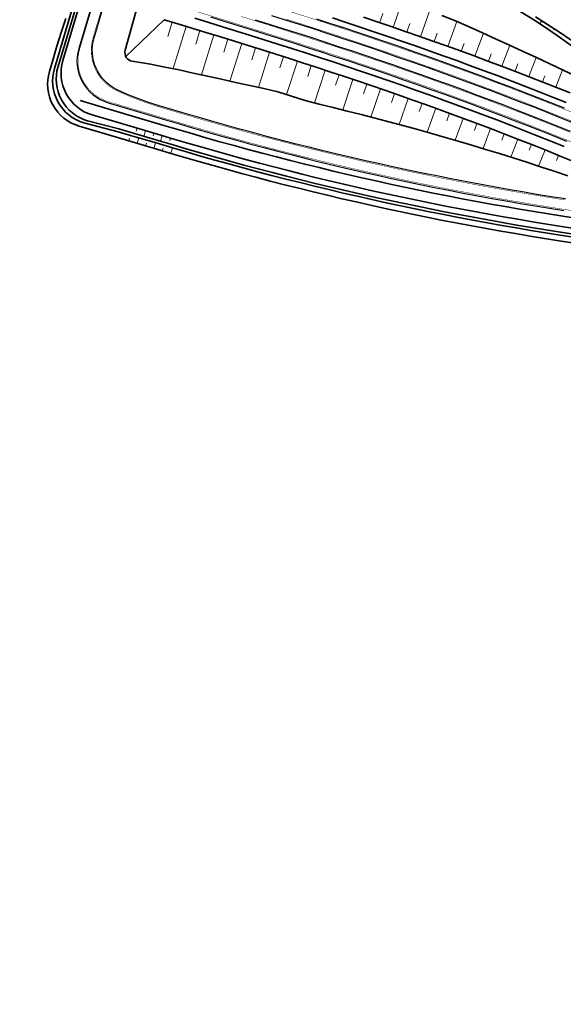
# Model space of a CAD drawing. Header units: metres. Extents: x 154839 to 161660, y 370737 to 378039.
# Tile 28 of 121: x 157551 to 157737, y 372177 to 372515. Entities that reach past the tile are written whole.
import ezdxf

# ---------------------------------------------------------------- set-up
doc = ezdxf.new("R2010")
doc.units = ezdxf.units.M
doc.linetypes.add('VW-3-3_STREEP', pattern=[6, 3, -3])
for name, color, linetype, lineweight in [('B-WE-GW-TALUDARCERING_KORT-G', 100, 'Continuous', 18), ('B-WE-GW-TALUDARCERING_LANG-G', 100, 'Continuous', 18), ('B-WE-GW-TALUDARCERING_WATER-G', 130, 'Continuous', 18), ('N-WE-GW-GRONDWERK_BERM-G', 100, 'Continuous', 35), ('N-WE-GW-WATERGANG-G', 130, 'Continuous', 35), ('N-WE-VH-VERHARDING_HALFVERHARDING_BERM-G', 252, 'Continuous', 35), ('N-WE-VH-VERHARDING_KANTVERHARDING-G', 210, 'Continuous', 30), ('N-WE-VW-MARKERING_LANGS_STREEP_33_015-G', 7, 'VW-3-3_STREEP', 35), ('N-WE-VW-MARKERING_LANGS_STREEP_DOORGETROKKEN_015-G', 7, 'Continuous', 35)]:
    doc.layers.add(name, color=color, linetype=linetype, lineweight=lineweight)

msp = doc.modelspace()

# ---------------------------------------------------------------- linework, layer by layer
at = {"layer": 'B-WE-GW-TALUDARCERING_KORT-G'}
for p, q in [((157675.27, 372517.51), (157674.19, 372514.31)), ((157601.39, 372509.56), (157602.89, 372514.51)), ((157684.58, 372514.06), (157683.56, 372511.11)), ((157733.91, 372511.89), (157734.15, 372512.26)), ((157611.03, 372506.94), (157612.46, 372511.6)), ((157620.67, 372504.24), (157622.03, 372508.65)), ((157693.95, 372510.73), (157692.92, 372507.83)), ((157630.3, 372501.54), (157631.6, 372505.66)), ((157703.24, 372507.21), (157702.25, 372504.49)), ((157639.92, 372498.78), (157641.15, 372502.64)), ((157712.48, 372503.56), (157711.54, 372501.06)), ((157649.49, 372495.77), (157650.72, 372499.55)), ((157721.7, 372500.13), (157720.76, 372497.63)), ((157659.08, 372492.82), (157660.27, 372496.41)), ((157730.9, 372496.04), (157730.09, 372493.97)), ((157668.66, 372489.88), (157669.79, 372493.21)), ((157678.22, 372486.86), (157679.29, 372489.94)), ((157687.75, 372483.76), (157688.76, 372486.6)), ((157697.26, 372480.58), (157698.21, 372483.18)), ((157706.73, 372477.31), (157707.62, 372479.68)), ((157716.17, 372473.95), (157717, 372476.1)), ((157725.58, 372470.51), (157726.35, 372472.45)), ((157734.96, 372466.99), (157735.66, 372468.72))]:
    msp.add_line(p, q, dxfattribs=at)
at = {"layer": 'B-WE-GW-TALUDARCERING_LANG-G'}
for p, q in [((157682.06, 372522.02), (157678.87, 372512.72)), ((157600.13, 372515.34), (157587.01, 372502.66)), ((157691.32, 372518.23), (157688.24, 372509.48)), ((157603.25, 372498.53), (157607.67, 372513.06)), ((157700.69, 372514.77), (157697.59, 372506.17)), ((157729.24, 372513.89), (157729.92, 372514.98)), ((157613.01, 372496.36), (157617.25, 372510.13)), ((157709.83, 372510.7), (157706.9, 372502.78)), ((157622.78, 372494.23), (157626.81, 372507.16)), ((157718.93, 372506.56), (157716.18, 372499.32)), ((157632.55, 372492.07), (157636.37, 372504.16)), ((157728.01, 372502.36), (157725.47, 372495.77)), ((157642.23, 372489.6), (157645.93, 372501.1)), ((157651.81, 372486.75), (157655.5, 372497.98)), ((157737.06, 372498.11), (157734.71, 372492.15)), ((157661.51, 372484.33), (157665.03, 372494.81)), ((157671.21, 372481.87), (157674.54, 372491.58)), ((157680.88, 372479.32), (157684.03, 372488.28)), ((157690.52, 372476.67), (157693.49, 372484.9)), ((157700.13, 372473.92), (157702.92, 372481.44)), ((157709.72, 372471.06), (157712.31, 372477.9)), ((157719.27, 372468.1), (157721.68, 372474.29)), ((157728.79, 372465.04), (157731, 372470.59))]:
    msp.add_line(p, q, dxfattribs=at)
at = {"layer": 'B-WE-GW-TALUDARCERING_WATER-G'}
for p, q in [((157590.6, 372477.08), (157590.89, 372478.04)), ((157591.47, 372474.74), (157590.9, 372472.82)), ((157593.19, 372475.27), (157593.76, 372477.19)), ((157596.35, 372475.38), (157596.64, 372476.33)), ((157598.95, 372473.56), (157599.52, 372475.48)), ((157588.31, 372474.63), (157588.03, 372473.67)), ((157594.06, 372472.93), (157593.78, 372471.97)), ((157597.23, 372473.03), (157596.66, 372471.11)), ((157602.11, 372473.67), (157602.39, 372474.63)), ((157599.82, 372471.22), (157599.53, 372470.26)), ((157602.98, 372471.32), (157602.41, 372469.41))]:
    msp.add_line(p, q, dxfattribs=at)
at = {"layer": 'N-WE-GW-GRONDWERK_BERM-G', "flags": 128}
for points in [[(157783.65, 372475.16), (157779.79, 372477.76), (157775.63, 372480.61), (157771.5, 372483.48), (157767.38, 372486.39), (157763.29, 372489.33), (157759.22, 372492.3), (157755.16, 372495.3), (157751.14, 372498.29), (157747.15, 372501.27), (157743.17, 372504.21), (157739.19, 372507.1), (157735.19, 372509.91), (157731.18, 372512.63), (157727.12, 372515.26), (157723, 372517.8), (157718.82, 372520.25), (157714.59, 372522.61), (157710.4, 372525.06), (157706.26, 372527.66)], [(157740.83, 372466.61), (157736.24, 372468.48), (157731.64, 372470.34), (157727.04, 372472.17), (157722.43, 372473.99), (157717.81, 372475.79), (157713.19, 372477.57), (157708.56, 372479.33), (157703.92, 372481.07), (157699.27, 372482.79), (157694.62, 372484.49), (157689.95, 372486.17), (157685.29, 372487.84), (157680.61, 372489.48), (157675.92, 372491.11), (157671.23, 372492.72), (157666.53, 372494.31), (157661.82, 372495.89), (157657.11, 372497.46), (157652.39, 372499.01), (157647.66, 372500.54), (157642.93, 372502.07), (157638.2, 372503.58), (157633.45, 372505.08), (157628.71, 372506.57), (157623.95, 372508.05), (157619.2, 372509.53), (157614.43, 372510.99), (157609.67, 372512.45), (157604.9, 372513.9), (157600.13, 372515.34), (157600.08, 372515.36)], [(157668.6, 372516.19), (157673.37, 372514.59), (157678.14, 372512.97), (157682.91, 372511.34), (157687.67, 372509.68), (157692.42, 372508.01), (157697.18, 372506.32), (157701.92, 372504.6), (157706.66, 372502.87), (157711.39, 372501.12), (157716.11, 372499.35), (157720.83, 372497.56), (157725.54, 372495.75), (157730.24, 372493.92), (157734.93, 372492.07), (157739.62, 372490.2)], [(157695.54, 372516.81), (157700.27, 372514.95), (157704.93, 372512.9), (157709.58, 372510.81), (157714.22, 372508.71), (157718.85, 372506.6), (157723.47, 372504.47), (157728.08, 372502.32), (157732.69, 372500.17), (157737.28, 372498), (157741.87, 372495.82), (157746.45, 372493.62), (157751.03, 372491.42), (157755.59, 372489.19), (157760.15, 372486.96), (157764.69, 372484.71), (157769.23, 372482.45), (157773.76, 372480.18), (157778.29, 372477.89), (157782.8, 372475.59), (157783.65, 372475.16)], [(157740.02, 372508.3), (157735.97, 372511.07), (157731.89, 372513.75), (157727.77, 372516.33)]]:
    msp.add_lwpolyline(points, dxfattribs=at)
msp.add_lwpolyline([(157590.91, 372519.67), (157586.79, 372504.83, 0.448994), (157589.22, 372501.06), (157595.52, 372500.09), (157600.41, 372499.08), (157605.31, 372498.14), (157610.15, 372497), (157615, 372495.91), (157619.86, 372494.87), (157624.71, 372493.81), (157629.56, 372492.74), (157634.4, 372491.65), (157639.24, 372490.55), (157643.95, 372489.05), (157648.66, 372487.6), (157653.43, 372486.31), (157658.24, 372485.14), (157663.04, 372483.95), (157667.83, 372482.74), (157672.61, 372481.51), (157677.38, 372480.26), (157682.15, 372478.98), (157686.91, 372477.68), (157691.66, 372476.35), (157696.4, 372475), (157701.14, 372473.62), (157705.87, 372472.22), (157710.6, 372470.79), (157715.32, 372469.34), (157720.03, 372467.86), (157724.73, 372466.36), (157729.43, 372464.83), (157734.12, 372463.27), (157738.8, 372461.69)], format="xyb", dxfattribs=at)
at = {"layer": 'N-WE-GW-WATERGANG-G', "flags": 128}
for points in [[(157570.54, 372525.7), (157562.46, 372498.57, 0.415262), (157572.6, 372479.9), (157584.32, 372476.86), (157588.6, 372475.59), (157598.18, 372472.75), (157602.98, 372471.32), (157607.82, 372469.9), (157612.69, 372468.49), (157617.55, 372467.11), (157622.43, 372465.75), (157627.31, 372464.42), (157632.2, 372463.11), (157637.09, 372461.83), (157642, 372460.57), (157646.9, 372459.34), (157651.82, 372458.13), (157656.74, 372456.94), (157661.66, 372455.78), (157666.59, 372454.64), (157671.53, 372453.53), (157676.47, 372452.44), (157681.42, 372451.38), (157686.37, 372450.35), (157691.33, 372449.33), (157696.29, 372448.34), (157701.26, 372447.38), (157706.24, 372446.44), (157711.21, 372445.53), (157716.19, 372444.64), (157721.18, 372443.78), (157726.17, 372442.94), (157731.17, 372442.13), (157736.16, 372441.34), (157746.03, 372439.8)], [(157571.5, 372525.41), (157563.7, 372499.25, 0.415262), (157573.84, 372480.58), (157584.61, 372477.82), (157588.88, 372476.55), (157598.47, 372473.71), (157603.26, 372472.28), (157608.1, 372470.86), (157612.96, 372469.45), (157617.82, 372468.07), (157622.69, 372466.72), (157627.57, 372465.39), (157632.46, 372464.08), (157637.35, 372462.8), (157642.24, 372461.54), (157647.14, 372460.31), (157652.05, 372459.1), (157656.97, 372457.91), (157661.89, 372456.75), (157666.82, 372455.62), (157671.75, 372454.51), (157676.68, 372453.42), (157681.63, 372452.36), (157686.58, 372451.32), (157691.53, 372450.31), (157696.49, 372449.33), (157701.45, 372448.36), (157706.42, 372447.43), (157711.39, 372446.51), (157716.37, 372445.63), (157721.35, 372444.76), (157726.33, 372443.93), (157731.32, 372443.11), (157736.31, 372442.33), (157746.19, 372440.79)], [(157572.46, 372525.13), (157565.35, 372501.28, 0.414589), (157575.46, 372482.62), (157589.45, 372478.47), (157599.04, 372475.62), (157603.83, 372474.2), (157608.66, 372472.78), (157613.51, 372471.38), (157618.37, 372470), (157623.23, 372468.65), (157628.09, 372467.32), (157632.97, 372466.01), (157637.85, 372464.73), (157642.73, 372463.48), (157647.63, 372462.25), (157652.53, 372461.04), (157657.43, 372459.86), (157662.34, 372458.7), (157667.26, 372457.57), (157672.18, 372456.46), (157677.11, 372455.38), (157682.04, 372454.32), (157686.98, 372453.28), (157691.92, 372452.27), (157696.87, 372451.29), (157701.83, 372450.33), (157706.78, 372449.39), (157711.75, 372448.48), (157716.71, 372447.6), (157721.69, 372446.74), (157726.66, 372445.9), (157731.64, 372445.09), (157736.62, 372444.3), (157746.49, 372442.76)], [(157566.42, 372515.72), (157564.78, 372510.99), (157563.35, 372506.2), (157561.92, 372501.41), (157560.75, 372497.52, 0.416449), (157570.91, 372478.81), (157583.75, 372474.94), (157588.03, 372473.67), (157597.61, 372470.83), (157602.41, 372469.41), (157607.26, 372467.98), (157612.13, 372466.57), (157617.01, 372465.19), (157621.9, 372463.83), (157626.79, 372462.49), (157631.69, 372461.18), (157636.59, 372459.89), (157641.5, 372458.63), (157646.42, 372457.39), (157651.34, 372456.18), (157656.27, 372454.99), (157661.21, 372453.83), (157666.15, 372452.69), (157671.1, 372451.58), (157676.05, 372450.49), (157681.01, 372449.43), (157685.97, 372448.39), (157690.94, 372447.37), (157695.91, 372446.38), (157700.89, 372445.42), (157705.87, 372444.48), (157710.86, 372443.56), (157715.85, 372442.67), (157720.84, 372441.81), (157725.85, 372440.97), (157730.85, 372440.15), (157735.85, 372439.36), (157745.72, 372437.82)]]:
    msp.add_lwpolyline(points, format="xyb", dxfattribs=at)
at = {"layer": 'N-WE-VH-VERHARDING_HALFVERHARDING_BERM-G', "flags": 128}
for points in [[(157610.7, 372515.84), (157615.48, 372514.38), (157620.24, 372512.92), (157625.01, 372511.44), (157629.77, 372509.96), (157634.52, 372508.47), (157639.27, 372506.96), (157644.02, 372505.45), (157648.76, 372503.92), (157653.49, 372502.38), (157658.22, 372500.83), (157662.95, 372499.26), (157667.67, 372497.68), (157672.38, 372496.08), (157677.08, 372494.46), (157681.78, 372492.83), (157686.47, 372491.18), (157691.15, 372489.51), (157695.83, 372487.83), (157700.5, 372486.12), (157705.16, 372484.39), (157709.81, 372482.65), (157714.46, 372480.88), (157719.1, 372479.1), (157723.73, 372477.3), (157728.35, 372475.47), (157732.97, 372473.63), (157737.58, 372471.77)], [(157657.94, 372515.97), (157662.71, 372514.41), (157667.47, 372512.82), (157672.24, 372511.23), (157676.99, 372509.61), (157681.75, 372507.98), (157686.5, 372506.33), (157691.24, 372504.66), (157695.98, 372502.98), (157700.71, 372501.27), (157705.43, 372499.54), (157710.15, 372497.79), (157714.86, 372496.03), (157719.56, 372494.24), (157724.26, 372492.44), (157728.94, 372490.61), (157733.62, 372488.77), (157738.29, 372486.9)], [(157571.28, 372487.56), (157580.87, 372484.72), (157590.46, 372481.87), (157600.05, 372479.03), (157604.84, 372477.6), (157609.66, 372476.19), (157614.49, 372474.79), (157619.33, 372473.42), (157624.17, 372472.07), (157629.02, 372470.74), (157633.88, 372469.44), (157638.74, 372468.17), (157643.61, 372466.92), (157648.49, 372465.69), (157653.37, 372464.49), (157658.25, 372463.31), (157663.15, 372462.16), (157668.05, 372461.03), (157672.95, 372459.93), (157677.86, 372458.85), (157682.78, 372457.79), (157687.7, 372456.76), (157692.63, 372455.75), (157697.56, 372454.77), (157702.49, 372453.82), (157707.43, 372452.88), (157712.38, 372451.98), (157717.33, 372451.09), (157722.28, 372450.24), (157727.24, 372449.4), (157732.2, 372448.59), (157737.17, 372447.81), (157742.12, 372447.05)]]:
    msp.add_lwpolyline(points, dxfattribs=at)
at = {"layer": 'N-WE-VH-VERHARDING_KANTVERHARDING-G', "flags": 128}
for points in [[(157576.34, 372523.98), (157570.83, 372505.48, 0.414216), (157580.92, 372486.82), (157586.76, 372485.08)], [(157738.09, 372453.74), (157733.15, 372454.52), (157728.22, 372455.32), (157723.29, 372456.15), (157718.37, 372457), (157713.45, 372457.88), (157708.53, 372458.78), (157703.62, 372459.71), (157698.71, 372460.66), (157693.81, 372461.63), (157688.92, 372462.63), (157684.02, 372463.66), (157679.14, 372464.71), (157674.26, 372465.78), (157669.38, 372466.88), (157664.51, 372468), (157659.65, 372469.15), (157654.79, 372470.32), (157649.93, 372471.51), (157645.09, 372472.73), (157640.25, 372473.98), (157635.41, 372475.24), (157630.59, 372476.54), (157625.76, 372477.85), (157620.95, 372479.19), (157616.14, 372480.56), (157611.34, 372481.94), (157606.55, 372483.36), (157598.45, 372485.76, -0.038645), (157584.03, 372491.28, -0.370015), (157576.09, 372509.12), (157580.17, 372522.83)]]:
    msp.add_lwpolyline(points, format="xyb", dxfattribs=at)
for points in [[(157616.06, 372516.3), (157620.83, 372514.83), (157625.6, 372513.35), (157630.36, 372511.87), (157635.12, 372510.37), (157639.88, 372508.87), (157644.63, 372507.35), (157649.37, 372505.82), (157654.11, 372504.28), (157658.85, 372502.73), (157663.58, 372501.16), (157668.3, 372499.57), (157673.02, 372497.97), (157677.73, 372496.35), (157682.44, 372494.72), (157687.14, 372493.07), (157691.83, 372491.4), (157696.51, 372489.71), (157701.19, 372488), (157705.85, 372486.27), (157710.52, 372484.52), (157715.17, 372482.75), (157719.82, 372480.97), (157724.46, 372479.16), (157729.09, 372477.33), (157733.71, 372475.49), (157738.33, 372473.62)], [(157631.45, 372515.35), (157636.22, 372513.86), (157640.98, 372512.35), (157645.74, 372510.83), (157650.5, 372509.3), (157655.25, 372507.75), (157659.99, 372506.19), (157664.74, 372504.62), (157669.47, 372503.03), (157674.2, 372501.43), (157678.93, 372499.8), (157683.64, 372498.17), (157688.35, 372496.51), (157693.06, 372494.83), (157697.76, 372493.14), (157702.45, 372491.42), (157707.13, 372489.69), (157711.8, 372487.94), (157716.47, 372486.16), (157721.13, 372484.37), (157725.79, 372482.56), (157730.43, 372480.73), (157735.07, 372478.88), (157739.7, 372477.01)], [(157740.83, 372479.79), (157736.19, 372481.66), (157731.54, 372483.52), (157726.88, 372485.35), (157722.22, 372487.17), (157717.54, 372488.96), (157712.86, 372490.74), (157708.18, 372492.5), (157703.48, 372494.24), (157698.78, 372495.96), (157694.07, 372497.66), (157689.36, 372499.34), (157684.63, 372501), (157679.9, 372502.64), (157675.17, 372504.26), (157670.43, 372505.87), (157665.68, 372507.46), (157660.93, 372509.04), (157656.18, 372510.6), (157651.42, 372512.15), (157646.66, 372513.68), (157641.89, 372515.21), (157637.12, 372516.72)], [(157652.55, 372515.62), (157657.31, 372514.07), (157662.08, 372512.51), (157666.84, 372510.93), (157671.6, 372509.33), (157676.35, 372507.72), (157681.1, 372506.09), (157685.84, 372504.44), (157690.57, 372502.78), (157695.3, 372501.09), (157700.03, 372499.39), (157704.74, 372497.66), (157709.45, 372495.92), (157714.15, 372494.16), (157718.85, 372492.37), (157723.53, 372490.57), (157728.21, 372488.75), (157732.89, 372486.91), (157737.55, 372485.05)], [(157586.75, 372485.06), (157591.03, 372483.79), (157600.61, 372480.94), (157605.41, 372479.52), (157610.22, 372478.11), (157615.04, 372476.71), (157619.87, 372475.34), (157624.7, 372474), (157629.54, 372472.68), (157634.39, 372471.38), (157639.24, 372470.11), (157644.1, 372468.86), (157648.97, 372467.63), (157653.84, 372466.43), (157658.72, 372465.26), (157663.6, 372464.11), (157668.49, 372462.98), (157673.39, 372461.88), (157678.29, 372460.8), (157683.19, 372459.75), (157688.11, 372458.72), (157693.02, 372457.71), (157697.94, 372456.73), (157702.87, 372455.78), (157707.8, 372454.85), (157712.73, 372453.94), (157717.67, 372453.06), (157722.62, 372452.21), (157727.57, 372451.38), (157732.52, 372450.57), (157737.48, 372449.79)]]:
    msp.add_lwpolyline(points, dxfattribs=at)
at = {"layer": 'N-WE-VW-MARKERING_LANGS_STREEP_33_015-G', "const_width": 0.15, "flags": 128}
for points in [[(157215.55, 372998.76), (157215.55, 372994.86), (157215.56, 372989.85), (157215.57, 372984.84), (157215.61, 372979.82), (157215.67, 372974.8), (157215.75, 372969.77), (157215.87, 372964.73), (157216.04, 372959.7), (157216.24, 372954.66), (157216.5, 372949.61), (157216.81, 372944.57), (157217.18, 372939.53), (157217.61, 372934.49), (157218.09, 372929.46), (157218.63, 372924.44), (157219.22, 372919.42), (157219.87, 372914.41), (157220.57, 372909.41), (157221.33, 372904.41), (157222.15, 372899.42), (157223.02, 372894.45), (157223.95, 372889.48), (157224.93, 372884.52), (157225.96, 372879.58), (157227.06, 372874.64), (157228.2, 372869.72), (157229.4, 372864.81), (157230.66, 372859.92), (157231.97, 372855.04), (157233.33, 372850.17), (157234.75, 372845.32), (157236.22, 372840.49), (157237.74, 372835.67), (157239.32, 372830.87), (157240.95, 372826.09), (157242.64, 372821.32), (157244.37, 372816.58), (157246.16, 372811.85), (157248.01, 372807.15), (157249.9, 372802.46), (157251.85, 372797.8), (157253.85, 372793.16), (157255.9, 372788.54), (157258, 372783.94), (157260.15, 372779.37), (157262.35, 372774.82), (157264.6, 372770.3), (157266.91, 372765.8), (157269.26, 372761.33), (157271.66, 372756.89), (157274.11, 372752.47), (157276.61, 372748.08), (157279.16, 372743.71), (157281.76, 372739.38), (157284.4, 372735.07), (157287.1, 372730.8), (157289.84, 372726.55), (157292.63, 372722.34), (157295.46, 372718.16), (157298.34, 372714), (157301.27, 372709.88), (157304.24, 372705.8), (157307.26, 372701.74), (157310.32, 372697.72), (157313.42, 372693.74), (157316.57, 372689.79), (157319.77, 372685.87), (157323.01, 372681.99), (157326.29, 372678.15), (157329.61, 372674.34), (157331.26, 372672.5), (157331.6, 372672.12), (157332.98, 372670.57), (157336.38, 372666.84), (157339.83, 372663.15), (157343.32, 372659.49), (157346.85, 372655.88), (157350.42, 372652.3), (157354.03, 372648.76), (157357.67, 372645.27), (157361.36, 372641.81), (157365.08, 372638.4), (157368.85, 372635.02), (157372.65, 372631.69), (157376.48, 372628.4), (157380.36, 372625.16), (157384.26, 372621.95), (157388.21, 372618.79), (157392.19, 372615.68), (157396.2, 372612.61), (157400.25, 372609.58), (157404.33, 372606.6), (157408.44, 372603.67), (157412.58, 372600.78), (157416.76, 372597.94), (157420.97, 372595.14), (157425.21, 372592.39), (157429.48, 372589.69), (157433.78, 372587.03), (157438.11, 372584.43), (157442.47, 372581.87), (157446.85, 372579.36), (157451.26, 372576.9), (157455.7, 372574.48), (157460.17, 372572.12), (157464.66, 372569.81), (157469.18, 372567.55), (157473.73, 372565.33), (157478.29, 372563.17), (157482.88, 372561.06), (157487.5, 372559), (157492.14, 372556.99), (157496.79, 372555.04), (157501.47, 372553.13), (157506.18, 372551.28), (157510.9, 372549.48), (157515.64, 372547.73), (157520.4, 372546.04), (157525.17, 372544.39), (157529.95, 372542.8), (157534.74, 372541.24), (157539.53, 372539.72), (157544.33, 372538.23), (157549.13, 372536.76), (157553.94, 372535.31), (157558.74, 372533.87), (157563.53, 372532.45), (157568.33, 372531.02), (157573.12, 372529.6), (157577.91, 372528.18), (157582.7, 372526.75), (157587.49, 372525.32), (157592.27, 372523.89), (157597.06, 372522.45), (157601.79, 372521.03), (157601.84, 372521.01), (157606.62, 372519.57), (157611.4, 372518.11), (157616.17, 372516.66), (157620.94, 372515.19), (157625.71, 372513.71), (157630.47, 372512.23), (157635.23, 372510.73), (157639.99, 372509.23), (157644.74, 372507.71), (157649.49, 372506.18), (157654.23, 372504.64), (157658.97, 372503.08), (157663.7, 372501.51), (157668.42, 372499.93), (157673.14, 372498.33), (157677.86, 372496.71), (157682.56, 372495.07), (157687.26, 372493.42), (157691.95, 372491.75), (157696.64, 372490.06), (157701.32, 372488.35), (157705.99, 372486.62), (157710.65, 372484.87), (157715.3, 372483.1), (157719.95, 372481.32), (157724.59, 372479.51), (157729.23, 372477.68), (157733.85, 372475.84), (157738.47, 372473.97), (157743.08, 372472.09), (157747.68, 372470.18), (157752.28, 372468.26), (157756.86, 372466.32), (157761.44, 372464.36), (157766.01, 372462.38), (157770.57, 372460.38), (157775.12, 372458.36), (157779.67, 372456.33), (157784.2, 372454.27), (157788.73, 372452.2), (157793.25, 372450.1), (157797.76, 372447.99), (157802.26, 372445.86), (157806.75, 372443.71), (157811.24, 372441.54), (157815.71, 372439.36), (157820.18, 372437.15), (157821.51, 372436.48)], [(157225.41, 372965.6), (157225.42, 372965), (157225.58, 372960.04), (157225.78, 372955.09), (157226.03, 372950.15), (157226.34, 372945.21), (157226.7, 372940.28), (157227.12, 372935.35), (157227.59, 372930.43), (157228.12, 372925.51), (157228.7, 372920.59), (157229.33, 372915.69), (157230.02, 372910.79), (157230.77, 372905.9), (157231.57, 372901.02), (157232.42, 372896.14), (157233.32, 372891.28), (157234.29, 372886.43), (157235.3, 372881.59), (157236.37, 372876.76), (157237.49, 372871.94), (157238.67, 372867.13), (157239.89, 372862.34), (157241.18, 372857.56), (157242.51, 372852.8), (157243.9, 372848.05), (157245.34, 372843.32), (157246.83, 372838.6), (157248.38, 372833.9), (157249.97, 372829.22), (157251.62, 372824.56), (157253.32, 372819.91), (157255.08, 372815.29), (157256.88, 372810.68), (157258.73, 372806.09), (157260.64, 372801.53), (157262.6, 372796.98), (157264.6, 372792.46), (157266.66, 372787.96), (157268.77, 372783.49), (157270.92, 372779.03), (157273.13, 372774.61), (157275.38, 372770.2), (157277.69, 372765.83), (157280.04, 372761.47), (157282.44, 372757.15), (157284.89, 372752.85), (157287.38, 372748.58), (157289.92, 372744.33), (157292.51, 372740.12), (157295.15, 372735.93), (157297.83, 372731.78), (157300.56, 372727.65), (157303.34, 372723.56), (157306.16, 372719.49), (157309.02, 372715.46), (157311.93, 372711.46), (157314.88, 372707.49), (157317.88, 372703.55), (157320.92, 372699.65), (157324.01, 372695.78), (157327.14, 372691.95), (157330.3, 372688.15), (157333.52, 372684.39), (157336.77, 372680.66), (157338.38, 372678.86), (157338.72, 372678.48), (157340.06, 372676.97), (157343.4, 372673.32), (157346.77, 372669.7), (157350.19, 372666.13), (157353.65, 372662.58), (157357.14, 372659.08), (157360.67, 372655.62), (157364.24, 372652.2), (157367.85, 372648.81), (157371.5, 372645.47), (157375.18, 372642.17), (157378.9, 372638.91), (157382.66, 372635.69), (157386.45, 372632.51), (157390.28, 372629.37), (157394.14, 372626.28), (157398.03, 372623.23), (157401.96, 372620.23), (157405.92, 372617.26), (157409.92, 372614.35), (157413.94, 372611.47), (157418, 372608.64), (157422.09, 372605.86), (157426.21, 372603.12), (157430.36, 372600.43), (157434.54, 372597.78), (157438.75, 372595.19), (157442.99, 372592.63), (157447.26, 372590.13), (157451.55, 372587.67), (157455.87, 372585.26), (157460.22, 372582.9), (157464.59, 372580.59), (157468.99, 372578.32), (157473.41, 372576.11), (157477.86, 372573.94), (157482.33, 372571.83), (157486.82, 372569.76), (157491.34, 372567.74), (157495.88, 372565.78), (157500.44, 372563.86), (157505.02, 372562), (157509.63, 372560.19), (157514.25, 372558.42), (157518.89, 372556.71), (157523.55, 372555.05), (157528.24, 372553.44), (157532.94, 372551.87), (157537.66, 372550.33), (157542.4, 372548.83), (157547.15, 372547.35), (157551.91, 372545.9), (157556.68, 372544.46), (157561.46, 372543.03), (157566.25, 372541.6), (157571.04, 372540.18), (157575.84, 372538.76), (157580.63, 372537.33), (157585.43, 372535.9), (157590.22, 372534.47), (157595.01, 372533.04), (157599.81, 372531.6), (157604.55, 372530.17), (157604.6, 372530.16), (157609.39, 372528.71), (157614.18, 372527.25), (157618.97, 372525.79), (157623.76, 372524.31), (157628.54, 372522.83), (157633.33, 372521.34), (157638.11, 372519.84), (157642.88, 372518.33), (157647.66, 372516.8), (157652.43, 372515.27), (157657.2, 372513.72), (157661.96, 372512.15), (157666.72, 372510.57), (157671.48, 372508.98), (157676.23, 372507.36), (157680.97, 372505.74), (157685.71, 372504.09), (157690.45, 372502.42), (157695.18, 372500.74), (157699.9, 372499.04), (157704.61, 372497.31), (157709.32, 372495.57), (157714.02, 372493.81), (157718.71, 372492.02), (157723.4, 372490.22), (157728.08, 372488.4), (157732.75, 372486.56), (157737.41, 372484.7), (157742.06, 372482.82), (157746.71, 372480.92), (157751.35, 372479), (157755.98, 372477.06), (157760.6, 372475.11), (157765.22, 372473.13), (157769.82, 372471.14), (157774.42, 372469.12), (157779.01, 372467.09), (157783.59, 372465.03), (157788.16, 372462.96), (157792.73, 372460.87), (157797.28, 372458.76), (157801.83, 372456.63), (157806.37, 372454.48), (157810.89, 372452.32), (157815.41, 372450.13), (157819.92, 372447.93), (157824.42, 372445.7), (157828.92, 372443.46), (157833.4, 372441.2), (157837.87, 372438.92), (157842.33, 372436.62), (157846.79, 372434.31), (157851.23, 372431.97), (157855.66, 372429.62), (157860.09, 372427.25), (157864.5, 372424.86), (157868.91, 372422.45), (157873.3, 372420.02), (157877.69, 372417.58), (157882.06, 372415.11), (157886.42, 372412.63), (157890.78, 372410.13), (157895.12, 372407.61), (157898.58, 372405.57)]]:
    msp.add_lwpolyline(points, dxfattribs=at)
at = {"layer": 'N-WE-VW-MARKERING_LANGS_STREEP_33_015-G', "flags": 128}
msp.add_lwpolyline([(157576.7, 372523.87, 0.15, 0.15, 0), (157571.19, 372505.37, 0.15, 0.15, 0.414216), (157581.03, 372487.18, 0.15, 0.15, 0), (157586.86, 372485.42, 0.15, 0.15, 0), (157591.13, 372484.15, 0.15, 0.15, 0), (157600.72, 372481.3, 0.15, 0.15, 0), (157605.51, 372479.88, 0.15, 0.15, 0), (157610.32, 372478.47, 0.15, 0.15, 0), (157615.14, 372477.07, 0.15, 0.15, 0), (157619.97, 372475.7, 0.15, 0.15, 0), (157624.8, 372474.36, 0.15, 0.15, 0), (157629.64, 372473.04, 0.15, 0.15, 0), (157634.48, 372471.74, 0.15, 0.15, 0), (157639.34, 372470.47, 0.15, 0.15, 0), (157644.19, 372469.22, 0.15, 0.15, 0), (157649.06, 372468, 0.15, 0.15, 0), (157653.93, 372466.8, 0.15, 0.15, 0), (157658.81, 372465.62, 0.15, 0.15, 0), (157663.69, 372464.47, 0.15, 0.15, 0), (157668.58, 372463.35, 0.15, 0.15, 0), (157673.47, 372462.24, 0.15, 0.15, 0), (157678.37, 372461.17, 0.15, 0.15, 0), (157683.27, 372460.11, 0.15, 0.15, 0), (157688.18, 372459.09, 0.15, 0.15, 0), (157693.1, 372458.08, 0.15, 0.15, 0), (157698.01, 372457.1, 0.15, 0.15, 0), (157702.94, 372456.15, 0.15, 0.15, 0), (157707.87, 372455.22, 0.15, 0.15, 0), (157712.8, 372454.31, 0.15, 0.15, 0), (157717.74, 372453.43, 0.15, 0.15, 0), (157722.68, 372452.58, 0.15, 0.15, 0), (157727.63, 372451.75, 0.15, 0.15, 0), (157732.58, 372450.94, 0.15, 0.15, 0), (157737.53, 372450.16, 0.15, 0.15, 0), (157742.48, 372449.39, 0.15, 0.15, 0), (157747.41, 372448.63, 0.15, 0.15, 0), (157752.33, 372447.85, 0.15, 0.15, 0), (157757.22, 372447.02, 0.15, 0.15, 0), (157762.09, 372446.12, 0.15, 0.15, 0), (157766.96, 372445.16, 0.15, 0.15, 0), (157771.8, 372444.13, 0.15, 0.15, 0), (157776.64, 372443.04, 0.15, 0.15, 0), (157781.45, 372441.87, 0.15, 0.15, 0), (157786.26, 372440.64, 0.15, 0.15, 0), (157791.04, 372439.35, 0.15, 0.15, 0), (157795.8, 372437.99, 0.15, 0.15, 0), (157800.55, 372436.56, 0.15, 0.15, 0), (157805.27, 372435.06, 0.15, 0.15, 0), (157809.98, 372433.5, 0.15, 0.15, 0), (157814.66, 372431.88, 0.15, 0.15, 0), (157819.32, 372430.19, 0.15, 0.15, 0), (157823.95, 372428.43, 0.15, 0.15, 0), (157828.56, 372426.61, 0.15, 0.15, 0), (157833.15, 372424.73, 0.15, 0.15, 0), (157837.71, 372422.79, 0.15, 0.15, 0), (157842.24, 372420.78, 0.15, 0.15, 0), (157846.74, 372418.71, 0.15, 0.15, 0), (157851.21, 372416.57, 0.15, 0.15, 0), (157855.65, 372414.38, 0.15, 0.15, 0), (157860.07, 372412.12, 0.15, 0.15, 0), (157864.46, 372409.81, 0.15, 0.15, 0), (157868.84, 372407.44, 0.15, 0.15, 0), (157873.19, 372405.04, 0.15, 0.15, 0), (157877.54, 372402.61, 0.15, 0.15, 0), (157881.88, 372400.15, 0.15, 0.15, 0), (157886.21, 372397.68, 0.15, 0.15, 0), (157890.52, 372395.18, 0.15, 0.15, 0), (157894.83, 372392.67, 0.15, 0.15, 0), (157899.13, 372390.14, 0.15, 0.15, 0), (157903.41, 372387.59, 0.15, 0.15, 0), (157912, 372382.46, 0.15, 0.15, 0), (157918.53, 372378.56, 0.15, 0.15, 0), (157922.67, 372375.98, 0.15, 0.15, 0), (157926.87, 372373.34, 0.15, 0.15, 0), (157931.06, 372370.67, 0.15, 0.15, 0), (157935.24, 372367.99, 0.15, 0.15, 0), (157939.4, 372365.28, 0.15, 0.15, 0), (157943.56, 372362.57, 0.15, 0.15, 0), (157947.7, 372359.82, 0.15, 0.15, 0), (157951.84, 372357.07, 0.15, 0.15, 0), (157955.95, 372354.29, 0.15, 0.15, 0), (157960.07, 372351.51, 0.15, 0.15, 0), (157964.16, 372348.7, 0.15, 0.15, 0), (157968.25, 372345.88, 0.15, 0.15, 0), (157972.32, 372343.03, 0.15, 0.15, 0), (157976.39, 372340.18, 0.15, 0.15, 0), (157980.43, 372337.3, 0.15, 0.15, 0), (157984.48, 372334.42, 0.15, 0.15, 0), (157988.5, 372331.5, 0.15, 0.15, 0), (157992.52, 372328.59, 0.15, 0.15, 0), (157996.51, 372325.64, 0.15, 0.15, 0), (158000.51, 372322.69, 0.15, 0.15, 0), (158004.48, 372319.7, 0.15, 0.15, 0), (158008.45, 372316.72, 0.15, 0.15, 0), (158012.4, 372313.71, 0.15, 0.15, 0), (158016.34, 372310.69, 0.15, 0.15, 0), (158019.66, 372308.11, 0.15, 0.15, 0), (158020.27, 372307.64, 0.15, 0.15, 0), (158024.19, 372304.59, 0.15, 0.15, 0), (158028.08, 372301.51, 0.15, 0.15, 0), (158031.98, 372298.43, 0.15, 0.15, 0), (158035.85, 372295.32, 0.15, 0.15, 0), (158039.72, 372292.2, 0.15, 0.15, 0), (158043.56, 372289.06, 0.15, 0.15, 0), (158047.4, 372285.91, 0.15, 0.15, 0), (158051.22, 372282.73, 0.15, 0.15, 0), (158055.04, 372279.56, 0.15, 0.15, 0), (158058.87, 372276.39, 0.15, 0.15, 0), (158062.7, 372273.24, 0.15, 0.15, 0), (158066.54, 372270.08, 0.15, 0.15, 0), (158070.38, 372266.93, 0.15, 0.15, 0), (158074.22, 372263.77, 0.15, 0.15, 0), (158078.06, 372260.61, 0.15, 0.15, 0), (158081.9, 372257.45, 0.15, 0.15, 0), (158085.74, 372254.3, 0.15, 0.15, 0), (158089.59, 372251.13, 0.15, 0.15, 0), (158093.43, 372247.97, 0.15, 0.15, 0), (158097.28, 372244.81, 0.15, 0.15, 0), (158101.13, 372241.65, 0.15, 0.15, 0), (158104.98, 372238.48, 0.15, 0.15, 0), (158114.75, 372230.45, 0.15, 0.15, 0), (158123.54, 372221.87, 0.15, 0.15, 0), (158127.1, 372218.39, 0.15, 0.15, 0), (158130.64, 372214.88, 0.15, 0.15, 0), (158134.17, 372211.37, 0.15, 0.15, 0), (158137.68, 372207.84, 0.15, 0.15, 0), (158141.18, 372204.3, 0.15, 0.15, 0), (158144.66, 372200.73, 0.15, 0.15, 0), (158148.13, 372197.16, 0.15, 0.15, 0), (158151.58, 372193.57, 0.15, 0.15, 0), (158155.02, 372189.97, 0.15, 0.15, 0), (158158.44, 372186.35, 0.15, 0.15, 0), (158161.85, 372182.72, 0.15, 0.15, 0), (158165.24, 372179.07, 0.15, 0.15, 0), (158168.62, 372175.42, 0.15, 0.15, 0), (158171.98, 372171.74, 0.15, 0.15, 0), (158175.33, 372168.06, 0.15, 0.15, 0), (158178.66, 372164.35, 0.15, 0.15, 0), (158181.98, 372160.64, 0.15, 0.15, 0), (158185.27, 372156.9, 0.15, 0.15, 0), (158188.57, 372153.17, 0.15, 0.15, 0), (158191.83, 372149.4, 0.15, 0.15, 0), (158195.09, 372145.64, 0.15, 0.15, 0), (158198.32, 372141.85, 0.15, 0.15, 0), (158201.55, 372138.06, 0.15, 0.15, 0), (158204.75, 372134.24, 0.15, 0.15, 0), (158207.95, 372130.42, 0.15, 0.15, 0), (158211.11, 372126.58, 0.15, 0.15, 0), (158214.28, 372122.74, 0.15, 0.15, 0), (158217.41, 372118.87, 0.15, 0.15, 0), (158220.55, 372115, 0.15, 0.15, 0), (158223.65, 372111.1, 0.15, 0.15, 0), (158226.75, 372107.2, 0.15, 0.15, 0), (158229.82, 372103.28, 0.15, 0.15, 0), (158232.89, 372099.36, 0.15, 0.15, 0), (158235.93, 372095.41, 0.15, 0.15, 0), (158238.96, 372091.47, 0.15, 0.15, 0), (158241.97, 372087.49, 0.15, 0.15, 0), (158244.97, 372083.52, 0.15, 0.15, 0), (158247.94, 372079.52, 0.15, 0.15, 0), (158250.91, 372075.53, 0.15, 0.15, 0), (158253.85, 372071.5, 0.15, 0.15, 0), (158256.79, 372067.48, 0.15, 0.15, 0), (158259.69, 372063.44, 0.15, 0.15, 0), (158262.59, 372059.39, 0.15, 0.15, 0), (158265.46, 372055.32, 0.15, 0.15, 0), (158268.33, 372051.25, 0.15, 0.15, 0), (158271.17, 372047.16, 0.15, 0.15, 0), (158274, 372043.06, 0.15, 0.15, 0), (158276.8, 372038.94, 0.15, 0.15, 0), (158279.61, 372034.83, 0.15, 0.15, 0), (158282.37, 372030.69, 0.15, 0.15, 0), (158285.14, 372026.55, 0.15, 0.15, 0), (158287.66, 372022.71, 0.15, 0.15, 0), (158287.87, 372022.38, 0.15, 0.15, 0), (158290.6, 372018.22, 0.15, 0.15, 0), (158293.3, 372014.03, 0.15, 0.15, 0), (158296, 372009.85, 0.15, 0.15, 0), (158298.66, 372005.64, 0.15, 0.15, 0), (158301.32, 372001.43, 0.15, 0.15, 0), (158303.95, 371997.2, 0.15, 0.15, 0), (158306.58, 371992.97, 0.15, 0.15, 0), (158309.17, 371988.71, 0.15, 0.15, 0), (158311.76, 371984.46, 0.15, 0.15, 0), (158314.32, 371980.19, 0.15, 0.15, 0), (158316.87, 371975.91, 0.15, 0.15, 0), (158319.4, 371971.62, 0.15, 0.15, 0), (158321.92, 371967.32, 0.15, 0.15, 0), (158324.4, 371963.01, 0.15, 0.15, 0), (158326.89, 371958.69, 0.15, 0.15, 0), (158329.33, 371954.36, 0.15, 0.15, 0), (158331.78, 371950.02, 0.15, 0.15, 0), (158334.2, 371945.66, 0.15, 0.15, 0), (158336.61, 371941.31, 0.15, 0.15, 0), (158338.99, 371936.93, 0.15, 0.15, 0), (158341.36, 371932.55, 0.15, 0.15, 0), (158343.7, 371928.16, 0.15, 0.15, 0), (158346.76, 371922.42, 0.15, 0.15, 0), (158350.03, 371914.61, 0.15, 0.15, 0), (158351.96, 371910.01, 0.15, 0.15, 0), (158353.89, 371905.41, 0.15, 0.15, 0), (158355.81, 371900.81, 0.15, 0.15, 0), (158357.74, 371896.21, 0.15, 0.15, 0), (158359.66, 371891.62, 0.15, 0.15, 0), (158361.59, 371887.03, 0.15, 0.15, 0), (158363.51, 371882.44, 0.15, 0.15, 0), (158365.43, 371877.86, 0.15, 0.15, 0), (158367.45, 371873.31, 0.15, 0.15, 0), (158369.55, 371868.81, 0.15, 0.15, 0), (158371.63, 371864.31, 0.15, 0.15, 0), (158373.7, 371859.79, 0.15, 0.15, 0), (158375.74, 371855.26, 0.15, 0.15, 0), (158377.77, 371850.73, 0.15, 0.15, 0), (158379.77, 371846.19, 0.15, 0.15, 0), (158381.76, 371841.64, 0.15, 0.15, 0), (158383.73, 371837.08, 0.15, 0.15, 0), (158385.68, 371832.51, 0.15, 0.15, 0), (158387.62, 371827.93, 0.15, 0.15, 0), (158389.53, 371823.35, 0.15, 0.15, 0), (158391.42, 371818.76, 0.15, 0.15, 0), (158393.3, 371814.16, 0.15, 0.15, 0), (158395.23, 371809.36, 0.15, 0.15, -0.019852), (158397.9, 371801.88, 0.15, 0.15, 0), (158399.37, 371797.18, 0.15, 0.15, 0), (158400.85, 371792.42, 0.15, 0.15, 0), (158402.31, 371787.65, 0.15, 0.15, 0), (158403.76, 371782.87, 0.15, 0.15, 0), (158405.2, 371778.09, 0.15, 0.15, 0), (158406.62, 371773.31, 0.15, 0.15, 0), (158408.02, 371768.52, 0.15, 0.15, 0), (158409.41, 371763.73, 0.15, 0.15, 0), (158410.78, 371758.93, 0.15, 0.15, 0), (158412.13, 371754.14, 0.15, 0.15, 0), (158413.43, 371749.34, 0.15, 0.15, 0), (158414.7, 371744.53, 0.15, 0.15, 0), (158415.92, 371739.71, 0.15, 0.15, 0), (158417.09, 371734.89, 0.15, 0.15, 0), (158418.19, 371730.06, 0.15, 0.15, 0), (158419.23, 371725.21, 0.15, 0.15, 0), (158420.22, 371720.34, 0.15, 0.15, 0), (158421.14, 371715.47, 0.15, 0.15, 0), (158422, 371710.59, 0.15, 0.15, 0), (158422.8, 371705.69, 0.15, 0.15, 0), (158423.54, 371700.79, 0.15, 0.15, 0), (158424.22, 371695.87, 0.15, 0.15, 0), (158424.84, 371690.95, 0.15, 0.15, 0), (158425.39, 371686.02, 0.15, 0.15, 0), (158425.89, 371681.09, 0.15, 0.15, 0), (158426.32, 371676.14, 0.15, 0.15, 0), (158426.69, 371671.2, 0.15, 0.15, 0), (158427, 371666.25, 0.15, 0.15, 0), (158427.24, 371661.29, 0.15, 0.15, 0), (158427.43, 371656.34, 0.15, 0.15, 0), (158427.55, 371651.38, 0.15, 0.15, 0), (158427.61, 371646.42, 0.15, 0.15, 0), (158427.61, 371641.46, 0.15, 0.15, 0), (158427.55, 371636.49, 0.15, 0.15, 0), (158427.43, 371631.53, 0.15, 0.15, 0), (158427.27, 371626.56, 0.15, 0.15, 0), (158427.07, 371621.58, 0.15, 0.15, 0), (158426.84, 371616.61, 0.15, 0.15, 0), (158426.57, 371611.63, 0.15, 0.15, 0), (158426.29, 371606.65, 0.15, 0.15, 0), (158426, 371601.66, 0.15, 0.15, 0), (158425.7, 371596.67, 0.15, 0.15, 0), (158425.4, 371591.68, 0.15, 0.15, 0), (158425.1, 371586.68, 0.15, 0.15, 0), (158424.82, 371581.69, 0.15, 0.15, 0), (158424.55, 371576.68, 0.15, 0.15, 0), (158424.29, 371571.68, 0.15, 0.15, 0), (158424.07, 371566.66, 0.15, 0.15, 0), (158423.86, 371561.65, 0.15, 0.15, 0), (158423.69, 371556.63, 0.15, 0.15, 0), (158423.56, 371551.61, 0.15, 0.15, 0), (158423.47, 371546.58, 0.15, 0.15, 0), (158423.42, 371541.55, 0.15, 0.15, 0), (158423.42, 371536.52, 0.15, 0.15, 0), (158423.48, 371531.49, 0.15, 0.15, 0), (158423.58, 371526.46, 0.15, 0.15, 0), (158423.73, 371521.43, 0.15, 0.15, 0), (158423.94, 371516.4, 0.15, 0.15, 0), (158424.19, 371511.38, 0.15, 0.15, 0), (158424.5, 371506.35, 0.15, 0.15, 0), (158424.85, 371501.33, 0.15, 0.15, 0), (158425.25, 371496.32, 0.15, 0.15, 0), (158425.69, 371491.32, 0.15, 0.15, 0), (158426.17, 371486.32, 0.15, 0.15, 0), (158426.68, 371481.33, 0.15, 0.15, 0), (158427.21, 371476.34, 0.15, 0.15, 0), (158427.77, 371471.36, 0.15, 0.15, 0), (158428.35, 371466.38, 0.15, 0.15, 0), (158428.94, 371461.41, 0.15, 0.15, 0), (158429.54, 371456.44, 0.15, 0.15, 0), (158430.15, 371451.47, 0.15, 0.15, 0), (158430.75, 371446.51, 0.15, 0.15, 0), (158431.5, 371440.42, 0, 0, 0)], format="xyseb", dxfattribs=at)
at = {"layer": 'N-WE-VW-MARKERING_LANGS_STREEP_DOORGETROKKEN_015-G', "const_width": 0.15, "flags": 128}
msp.add_lwpolyline([(157579.81, 372522.94), (157575.73, 372509.22, 0.370015), (157583.87, 372490.94, 0.038645), (157598.34, 372485.4), (157606.44, 372483), (157611.23, 372481.58), (157616.04, 372480.2), (157620.85, 372478.83), (157625.66, 372477.49), (157630.49, 372476.17), (157635.32, 372474.88), (157640.15, 372473.61), (157645, 372472.37), (157649.84, 372471.15), (157654.7, 372469.95), (157659.56, 372468.78), (157664.43, 372467.64), (157669.3, 372466.51), (157674.17, 372465.42), (157679.06, 372464.34), (157683.95, 372463.29), (157688.84, 372462.27), (157693.74, 372461.27), (157698.64, 372460.29), (157703.55, 372459.34), (157708.46, 372458.41), (157713.38, 372457.51), (157718.3, 372456.63), (157723.23, 372455.78), (157728.16, 372454.95), (157733.09, 372454.15), (157738.03, 372453.37)], format="xyb", dxfattribs=at)
at = {"layer": 'N-WE-VW-MARKERING_LANGS_STREEP_DOORGETROKKEN_015-G', "flags": 128}
for points in [[(157626.57, 372516.48, 0.15, 0.15, 0), (157631.34, 372514.99, 0.15, 0.15, 0), (157636.11, 372513.5, 0.15, 0.15, 0), (157640.87, 372511.99, 0.15, 0.15, 0), (157645.63, 372510.47, 0.15, 0.15, 0), (157650.38, 372508.94, 0.15, 0.15, 0), (157655.13, 372507.39, 0.15, 0.15, 0), (157659.88, 372505.84, 0.15, 0.15, 0), (157664.62, 372504.26, 0.15, 0.15, 0), (157669.35, 372502.67, 0.15, 0.15, 0), (157674.08, 372501.07, 0.15, 0.15, 0), (157678.8, 372499.45, 0.15, 0.15, 0), (157683.52, 372497.81, 0.15, 0.15, 0), (157688.23, 372496.16, 0.15, 0.15, 0), (157692.93, 372494.48, 0.15, 0.15, 0), (157697.63, 372492.79, 0.15, 0.15, 0), (157702.32, 372491.07, 0.15, 0.15, 0), (157707, 372489.34, 0.15, 0.15, 0), (157711.67, 372487.58, 0.15, 0.15, 0), (157716.34, 372485.81, 0.15, 0.15, 0), (157721, 372484.02, 0.15, 0.15, 0), (157725.65, 372482.21, 0.15, 0.15, 0), (157730.3, 372480.38, 0.15, 0.15, 0), (157734.93, 372478.53, 0.15, 0.15, 0), (157739.56, 372476.66, 0.15, 0.15, 0)], [(157642.01, 372515.56, 0.15, 0.15, 0), (157646.77, 372514.04, 0.15, 0.15, 0), (157651.54, 372512.51, 0.15, 0.15, 0), (157656.3, 372510.96, 0.15, 0.15, 0), (157661.05, 372509.4, 0.15, 0.15, 0), (157665.8, 372507.82, 0.15, 0.15, 0), (157670.55, 372506.23, 0.15, 0.15, 0), (157675.29, 372504.62, 0.15, 0.15, 0), (157680.03, 372502.99, 0.15, 0.15, 0), (157684.76, 372501.35, 0.15, 0.15, 0), (157689.48, 372499.69, 0.15, 0.15, 0), (157694.2, 372498.01, 0.15, 0.15, 0), (157698.91, 372496.31, 0.15, 0.15, 0), (157703.61, 372494.59, 0.15, 0.15, 0), (157708.31, 372492.85, 0.15, 0.15, 0), (157713, 372491.09, 0.15, 0.15, 0), (157717.68, 372489.32, 0.15, 0.15, 0), (157722.35, 372487.52, 0.15, 0.15, 0), (157727.02, 372485.7, 0.15, 0.15, 0), (157731.68, 372483.86, 0.15, 0.15, 0), (157736.33, 372482.01, 0.15, 0.15, 0), (157740.97, 372480.13, 0.15, 0.15, 0)]]:
    msp.add_lwpolyline(points, format="xyseb", dxfattribs=at)

doc.saveas('drawing.dxf')
